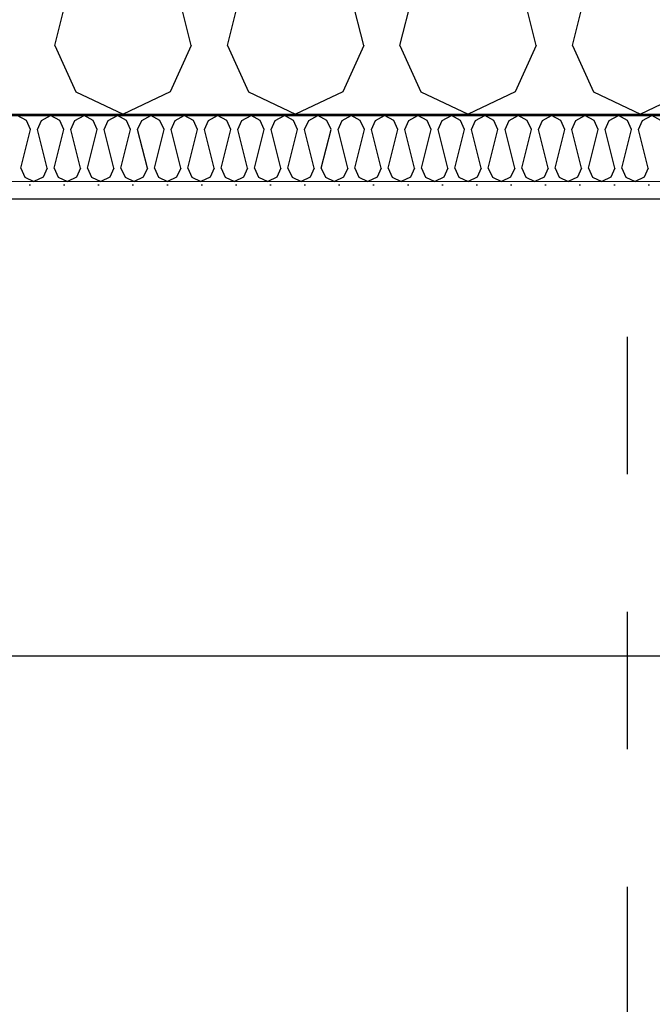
# Model space of a CAD drawing. Header units: millimetres. Extents: x -5000 to 341424, y -9235 to 550260.
# Tile 42 of 236: x 278180 to 278640, y 355795 to 356511. Entities that reach past the tile are written whole.
import ezdxf
from ezdxf.enums import TextEntityAlignment as Align

# ---------------------------------------------------------------- set-up
doc = ezdxf.new("R2010")
doc.units = ezdxf.units.MM
doc.header["$LTSCALE"] = 0.5
doc.header["$MEASUREMENT"] = 0
doc.linetypes.add('PLINE', pattern=[0])
doc.linetypes.add('Stipling', pattern=[400, 200, -200])
for name, color, linetype in [('232- Ikke-bærende yttervegger (Skravur)(Nye konstruksjoner)', 7, 'Continuous'), ('232- Ikke-bærende yttervegger(Nye konstruksjoner)', 7, 'Continuous'), ('273- Kjøkkeninnredning(Nye konstruksjoner)', 7, 'Continuous'), ('842-M___1_50 Målsetting bygning', 7, 'Continuous'), ('842-M___1_50 Målsetting bygning(Nye konstruksjoner)', 7, 'Continuous'), ('862- M___Nettoareal(Nye konstruksjoner)', 7, 'Continuous'), ('862- M___Nettoareal(Polylinje)(Nye konstruksjoner)', 7, 'Continuous'), ('862- M___Nettoareal(Tekst)(Nye konstruksjoner)', 7, 'Continuous')]:
    doc.layers.add(name, color=color, linetype=linetype)
doc.layers.add('236- Innvendig kledning og overflate(Nye konstruksjoner)', color=7, linetype='Continuous', lineweight=0)
doc.styles.add('GENERATED_STYLE_1', font='txt')
doc.styles.add('GENERATED_STYLE_3', font='arial.ttf')
doc.dimstyles.new('GENERATED_STYLE__2', dxfattribs={"dimtxt": 100, "dimasz": 95, "dimexe": 0.18, "dimexo": 0.0625, "dimgap": 0, "dimtad": 1, "dimtih": 1, "dimtoh": 1, "dimdec": 0, "dimzin": 0, "dimdsep": 46, "dimtxsty": 'GENERATED_STYLE_3', "dimblk": 'ARROWHEAD_6', "dimblk1": 'ARROWHEAD_6', "dimblk2": 'ARROWHEAD_6', "dimcen": 0.09, "dimse1": 1, "dimse2": 1, "dimclrd": 256, "dimclre": 256, "dimclrt": 256, "dimadec": 1, "dimazin": 0, "dimtfac": 1, "dimtdec": 4, "dimtmove": 0, "dimatfit": 3, "dimfxl": 1, "dimtolj": 1, "dimtzin": 0, "dimarcsym": 0})
doc.dimstyles.new('GENERATED_STYLE__3', dxfattribs={"dimtxt": 100, "dimasz": 95, "dimexe": 0.18, "dimexo": 0.0625, "dimgap": 0, "dimtad": 1, "dimdec": 0, "dimzin": 0, "dimdsep": 46, "dimtxsty": 'GENERATED_STYLE_3', "dimblk": 'ARROWHEAD_6', "dimblk1": 'ARROWHEAD_6', "dimblk2": 'ARROWHEAD_6', "dimcen": 0.09, "dimse1": 1, "dimse2": 1, "dimclrd": 256, "dimclre": 256, "dimclrt": 256, "dimadec": 1, "dimazin": 0, "dimtfac": 1, "dimtdec": 4, "dimtmove": 2, "dimatfit": 3, "dimfxl": 1, "dimtolj": 1, "dimtzin": 0, "dimarcsym": 0})
doc.dimstyles.new('GENERATED_STYLE__4', dxfattribs={"dimtxt": 100, "dimasz": 95, "dimexe": 0.18, "dimexo": 0.0625, "dimgap": 0, "dimtad": 1, "dimdec": 0, "dimzin": 0, "dimdsep": 46, "dimtxsty": 'GENERATED_STYLE_3', "dimblk": 'ARROWHEAD_6', "dimblk1": 'ARROWHEAD_6', "dimblk2": 'ARROWHEAD_6', "dimcen": 0.09, "dimse1": 1, "dimse2": 1, "dimclrd": 256, "dimclre": 256, "dimclrt": 256, "dimadec": 1, "dimazin": 0, "dimtfac": 1, "dimtdec": 4, "dimtmove": 0, "dimatfit": 3, "dimfxl": 1, "dimtolj": 1, "dimtzin": 0, "dimarcsym": 0})

# ---------------------------------------------------------------- blocks, each defined once
blk = doc.blocks.new('LEILIGHET 4__1', base_point=(283768.57, 348580.68))
at = {"layer": '862- M___Nettoareal(Polylinje)(Nye konstruksjoner)', "flags": 128}
blk.add_lwpolyline([(286041.01, 356380.68), (277911.01, 356380.68), (277911.01, 348080.68), (281226.01, 348080.68), (281226.01, 349780.68), (286041.01, 349780.68)], close=True, dxfattribs=at)
at = {"layer": '862- M___Nettoareal(Tekst)(Nye konstruksjoner)', "style": 'GENERATED_STYLE_1'}
for tag, p in [('DUMMY_861', (280027.46, 358559.56)), ('ROOM_NAME', (279287.32, 358509.74)), ('DUMMY_862', (279287.32, 358371.32))]:
    blk.add_attdef(tag, text='', height=100, dxfattribs=at).set_placement(p, align=Align.TOP_LEFT)
blk = doc.blocks.new('ENTRÉ__12', base_point=(279523.33, 355497.8))
at = {"layer": '862- M___Nettoareal(Polylinje)(Nye konstruksjoner)', "linetype": 'PLINE', "flags": 128}
blk.add_lwpolyline([(278022.01, 356380.68), (278022.01, 354380.68), (281064.01, 354380.68), (281064.01, 356380.68)], close=True, dxfattribs=at)
at = {"layer": '862- M___Nettoareal(Tekst)(Nye konstruksjoner)', "style": 'GENERATED_STYLE_1'}
for tag, p in [('DUMMY_861', (279727.21, 355686.03)), ('ROOM_NAME', (279319.46, 355665.65)), ('DUMMY_862', (279319.46, 355497.8))]:
    blk.add_attdef(tag, text='', height=100, dxfattribs=at).set_placement(p, align=Align.TOP_LEFT)
blk = doc.blocks.new('*X74')
at = {"layer": '232- Ikke-bærende yttervegger (Skravur)(Nye konstruksjoner)', "linetype": 'PLINE'}
for p, q in [((278185.03, 356437.95), (278178.4, 356441.65)), ((278187.99, 356431.45), (278185.03, 356437.95)), ((278193.09, 356431.45), (278196.05, 356437.95)), ((278196.05, 356437.95), (278202.68, 356441.65)), ((278209.31, 356437.95), (278202.68, 356441.65)), ((278212.27, 356431.45), (278209.31, 356437.95)), ((278217.37, 356431.45), (278220.33, 356437.95)), ((278220.33, 356437.95), (278226.96, 356441.65)), ((278233.59, 356437.95), (278226.96, 356441.65)), ((278236.55, 356431.45), (278233.59, 356437.95)), ((278241.65, 356431.45), (278244.61, 356437.95)), ((278244.61, 356437.95), (278251.24, 356441.65)), ((278257.87, 356437.95), (278251.24, 356441.65)), ((278260.83, 356431.45), (278257.87, 356437.95)), ((278265.93, 356431.45), (278268.89, 356437.95)), ((278268.89, 356437.95), (278275.52, 356441.65)), ((278282.15, 356437.95), (278275.52, 356441.65)), ((278285.11, 356431.45), (278282.15, 356437.95)), ((278290.21, 356431.45), (278293.17, 356437.95)), ((278293.17, 356437.95), (278299.8, 356441.65)), ((278306.44, 356437.95), (278299.8, 356441.65)), ((278309.39, 356431.45), (278306.44, 356437.95)), ((278314.5, 356431.45), (278317.45, 356437.95)), ((278317.45, 356437.95), (278324.09, 356441.65)), ((278330.72, 356437.95), (278324.09, 356441.65)), ((278333.68, 356431.45), (278330.72, 356437.95)), ((278338.78, 356431.45), (278341.74, 356437.95)), ((278341.74, 356437.95), (278348.37, 356441.65)), ((278355, 356437.95), (278348.37, 356441.65)), ((278357.96, 356431.45), (278355, 356437.95)), ((278363.06, 356431.45), (278366.02, 356437.95)), ((278366.02, 356437.95), (278372.65, 356441.65)), ((278379.28, 356437.95), (278372.65, 356441.65)), ((278382.24, 356431.45), (278379.28, 356437.95)), ((278387.34, 356431.45), (278390.3, 356437.95)), ((278390.3, 356437.95), (278396.93, 356441.65)), ((278403.56, 356437.95), (278396.93, 356441.65)), ((278406.52, 356431.45), (278403.56, 356437.95)), ((278411.62, 356431.45), (278414.58, 356437.95)), ((278414.58, 356437.95), (278421.21, 356441.65)), ((278427.84, 356437.95), (278421.21, 356441.65)), ((278430.8, 356431.45), (278427.84, 356437.95)), ((278435.9, 356431.45), (278438.86, 356437.95)), ((278438.86, 356437.95), (278445.49, 356441.65)), ((278452.12, 356437.95), (278445.49, 356441.65)), ((278455.08, 356431.45), (278452.12, 356437.95)), ((278460.18, 356431.45), (278463.14, 356437.95)), ((278463.14, 356437.95), (278469.77, 356441.65)), ((278476.4, 356437.95), (278469.77, 356441.65)), ((278479.36, 356431.45), (278476.4, 356437.95)), ((278484.46, 356431.45), (278487.42, 356437.95)), ((278487.42, 356437.95), (278494.05, 356441.65)), ((278500.69, 356437.95), (278494.05, 356441.65)), ((278503.64, 356431.45), (278500.69, 356437.95)), ((278508.75, 356431.45), (278511.7, 356437.95)), ((278511.7, 356437.95), (278518.34, 356441.65)), ((278524.97, 356437.95), (278518.34, 356441.65)), ((278527.93, 356431.45), (278524.97, 356437.95)), ((278533.03, 356431.45), (278535.99, 356437.95)), ((278535.99, 356437.95), (278542.62, 356441.65)), ((278549.25, 356437.95), (278542.62, 356441.65)), ((278552.21, 356431.45), (278549.25, 356437.95)), ((278557.31, 356431.45), (278560.27, 356437.95)), ((278560.27, 356437.95), (278566.9, 356441.65)), ((278573.53, 356437.95), (278566.9, 356441.65)), ((278576.49, 356431.45), (278573.53, 356437.95)), ((278581.59, 356431.45), (278584.55, 356437.95)), ((278584.55, 356437.95), (278591.18, 356441.65)), ((278597.81, 356437.95), (278591.18, 356441.65)), ((278600.77, 356431.45), (278597.81, 356437.95)), ((278605.87, 356431.45), (278608.83, 356437.95)), ((278608.83, 356437.95), (278615.46, 356441.65)), ((278622.09, 356437.95), (278615.46, 356441.65)), ((278625.05, 356431.45), (278622.09, 356437.95)), ((278630.15, 356431.45), (278633.11, 356437.95)), ((278633.11, 356437.95), (278639.74, 356441.65)), ((278646.37, 356437.95), (278639.74, 356441.65)), ((278180.95, 356403.29), (278187.99, 356431.45)), ((278200.13, 356403.29), (278193.09, 356431.45)), ((278205.23, 356403.29), (278212.27, 356431.45)), ((278224.41, 356403.29), (278217.37, 356431.45)), ((278229.51, 356403.29), (278236.55, 356431.45)), ((278248.69, 356403.29), (278241.65, 356431.45)), ((278253.79, 356403.29), (278260.83, 356431.45)), ((278272.97, 356403.29), (278265.93, 356431.45)), ((278278.07, 356403.29), (278285.11, 356431.45)), ((278297.25, 356403.29), (278290.21, 356431.45)), ((278302.35, 356403.29), (278309.39, 356431.45)), ((278321.53, 356403.29), (278314.5, 356431.45)), ((278326.64, 356403.29), (278333.68, 356431.45)), ((278345.82, 356403.29), (278338.78, 356431.45)), ((278350.92, 356403.29), (278357.96, 356431.45)), ((278370.1, 356403.29), (278363.06, 356431.45)), ((278375.2, 356403.29), (278382.24, 356431.45)), ((278394.38, 356403.29), (278387.34, 356431.45)), ((278399.48, 356403.29), (278406.52, 356431.45)), ((278418.66, 356403.29), (278411.62, 356431.45)), ((278423.76, 356403.29), (278430.8, 356431.45)), ((278442.94, 356403.29), (278435.9, 356431.45)), ((278448.04, 356403.29), (278455.08, 356431.45)), ((278467.22, 356403.29), (278460.18, 356431.45)), ((278472.32, 356403.29), (278479.36, 356431.45)), ((278491.5, 356403.29), (278484.46, 356431.45)), ((278496.6, 356403.29), (278503.64, 356431.45)), ((278515.78, 356403.29), (278508.75, 356431.45)), ((278520.89, 356403.29), (278527.93, 356431.45)), ((278540.07, 356403.29), (278533.03, 356431.45)), ((278545.17, 356403.29), (278552.21, 356431.45)), ((278564.35, 356403.29), (278557.31, 356431.45)), ((278569.45, 356403.29), (278576.49, 356431.45)), ((278588.63, 356403.29), (278581.59, 356431.45)), ((278593.73, 356403.29), (278600.77, 356431.45)), ((278612.91, 356403.29), (278605.87, 356431.45)), ((278618.01, 356403.29), (278625.05, 356431.45)), ((278637.19, 356403.29), (278630.15, 356431.45)), ((278180.95, 356403.29), (278183.91, 356396.79)), ((278200.13, 356403.29), (278197.17, 356396.79)), ((278205.23, 356403.29), (278208.19, 356396.79)), ((278224.41, 356403.29), (278221.45, 356396.79)), ((278229.51, 356403.29), (278232.47, 356396.79)), ((278248.69, 356403.29), (278245.73, 356396.79)), ((278253.79, 356403.29), (278256.75, 356396.79)), ((278272.97, 356403.29), (278270.01, 356396.79)), ((278278.07, 356403.29), (278281.03, 356396.79)), ((278297.25, 356403.29), (278294.29, 356396.79)), ((278302.35, 356403.29), (278305.31, 356396.79)), ((278321.53, 356403.29), (278318.58, 356396.79)), ((278326.64, 356403.29), (278329.6, 356396.79)), ((278345.82, 356403.29), (278342.86, 356396.79)), ((278350.92, 356403.29), (278353.88, 356396.79)), ((278370.1, 356403.29), (278367.14, 356396.79)), ((278375.2, 356403.29), (278378.16, 356396.79)), ((278394.38, 356403.29), (278391.42, 356396.79)), ((278399.48, 356403.29), (278402.44, 356396.79)), ((278418.66, 356403.29), (278415.7, 356396.79)), ((278423.76, 356403.29), (278426.72, 356396.79)), ((278442.94, 356403.29), (278439.98, 356396.79)), ((278448.04, 356403.29), (278451, 356396.79)), ((278467.22, 356403.29), (278464.26, 356396.79)), ((278472.32, 356403.29), (278475.28, 356396.79)), ((278491.5, 356403.29), (278488.54, 356396.79)), ((278496.6, 356403.29), (278499.56, 356396.79)), ((278515.78, 356403.29), (278512.83, 356396.79)), ((278520.89, 356403.29), (278523.85, 356396.79)), ((278540.07, 356403.29), (278537.11, 356396.79)), ((278545.17, 356403.29), (278548.13, 356396.79)), ((278564.35, 356403.29), (278561.39, 356396.79)), ((278569.45, 356403.29), (278572.41, 356396.79)), ((278588.63, 356403.29), (278585.67, 356396.79)), ((278593.73, 356403.29), (278596.69, 356396.79)), ((278612.91, 356403.29), (278609.95, 356396.79)), ((278618.01, 356403.29), (278620.97, 356396.79)), ((278637.19, 356403.29), (278634.23, 356396.79)), ((278183.91, 356396.79), (278190.54, 356393.65)), ((278197.17, 356396.79), (278190.54, 356393.65)), ((278208.19, 356396.79), (278214.82, 356393.65)), ((278221.45, 356396.79), (278214.82, 356393.65)), ((278232.47, 356396.79), (278239.1, 356393.65)), ((278245.73, 356396.79), (278239.1, 356393.65)), ((278256.75, 356396.79), (278263.38, 356393.65)), ((278270.01, 356396.79), (278263.38, 356393.65)), ((278281.03, 356396.79), (278287.66, 356393.65)), ((278294.29, 356396.79), (278287.66, 356393.65)), ((278305.31, 356396.79), (278311.94, 356393.65)), ((278318.58, 356396.79), (278311.94, 356393.65)), ((278329.6, 356396.79), (278336.23, 356393.65)), ((278342.86, 356396.79), (278336.23, 356393.65)), ((278353.88, 356396.79), (278360.51, 356393.65)), ((278367.14, 356396.79), (278360.51, 356393.65)), ((278378.16, 356396.79), (278384.79, 356393.65)), ((278391.42, 356396.79), (278384.79, 356393.65)), ((278402.44, 356396.79), (278409.07, 356393.65)), ((278415.7, 356396.79), (278409.07, 356393.65)), ((278426.72, 356396.79), (278433.35, 356393.65)), ((278439.98, 356396.79), (278433.35, 356393.65)), ((278451, 356396.79), (278457.63, 356393.65)), ((278464.26, 356396.79), (278457.63, 356393.65)), ((278475.28, 356396.79), (278481.91, 356393.65)), ((278488.54, 356396.79), (278481.91, 356393.65)), ((278499.56, 356396.79), (278506.19, 356393.65)), ((278512.83, 356396.79), (278506.19, 356393.65)), ((278523.85, 356396.79), (278530.48, 356393.65)), ((278537.11, 356396.79), (278530.48, 356393.65)), ((278548.13, 356396.79), (278554.76, 356393.65)), ((278561.39, 356396.79), (278554.76, 356393.65)), ((278572.41, 356396.79), (278579.04, 356393.65)), ((278585.67, 356396.79), (278579.04, 356393.65)), ((278596.69, 356396.79), (278603.32, 356393.65)), ((278609.95, 356396.79), (278603.32, 356393.65)), ((278620.97, 356396.79), (278627.6, 356393.65)), ((278634.23, 356396.79), (278627.6, 356393.65))]:
    blk.add_line(p, q, dxfattribs=at)
blk = doc.blocks.new('*X85')
at = {"layer": '232- Ikke-bærende yttervegger (Skravur)(Nye konstruksjoner)', "linetype": 'PLINE'}
for p, q in [((278205.74, 356492.46), (278242.11, 356637.93)), ((278304.84, 356492.46), (278268.47, 356637.93)), ((278331.19, 356492.46), (278367.56, 356637.93)), ((278430.29, 356492.46), (278393.92, 356637.93)), ((278456.65, 356492.46), (278493.02, 356637.93)), ((278555.74, 356492.46), (278519.37, 356637.93)), ((278582.1, 356492.46), (278618.47, 356637.93)), ((278205.74, 356492.46), (278221.03, 356458.86)), ((278304.84, 356492.46), (278289.55, 356458.86)), ((278331.19, 356492.46), (278346.48, 356458.86)), ((278430.29, 356492.46), (278415, 356458.86)), ((278456.65, 356492.46), (278471.94, 356458.86)), ((278555.74, 356492.46), (278540.45, 356458.86)), ((278582.1, 356492.46), (278597.39, 356458.86)), ((278221.03, 356458.86), (278255.29, 356442.65)), ((278289.55, 356458.86), (278255.29, 356442.65)), ((278346.48, 356458.86), (278380.74, 356442.65)), ((278415, 356458.86), (278380.74, 356442.65)), ((278471.94, 356458.86), (278506.19, 356442.65)), ((278540.45, 356458.86), (278506.19, 356442.65)), ((278597.39, 356458.86), (278631.65, 356442.65)), ((278665.91, 356458.86), (278631.65, 356442.65))]:
    blk.add_line(p, q, dxfattribs=at)
blk = doc.blocks.new('*D699')
at = {"layer": '842-M___1_50 Målsetting bygning(Nye konstruksjoner)', "linetype": 'PLINE'}
for p, q in [((277849.01, 362727.61), (277849.01, 362915.11)), ((286151.01, 362727.61), (286151.01, 362915.11)), ((277899.01, 362871.36), (277799.01, 362771.36)), ((286201.01, 362871.36), (286101.01, 362771.36)), ((277849.01, 362821.36), (286151.01, 362821.36))]:
    blk.add_line(p, q, dxfattribs=at)
at = {"layer": '842-M___1_50 Målsetting bygning(Nye konstruksjoner)', "insert": (281828.41, 362841.36), "char_height": 100, "attachment_point": 7, "style": 'GENERATED_STYLE_3'}
blk.add_mtext('\\A1;{\\pql;\\fArial|b0|i0|c0|p0;\\W1.000000;8\xa0302}', dxfattribs=at)
blk = doc.blocks.new('ARROWHEAD_6')
at = {"linetype": 'Continuous'}
for p, q in [((-0.5, -0.5), (0.5, 0.5)), ((0, 0), (-1, 0))]:
    blk.add_line(p, q, dxfattribs=at)
blk = doc.blocks.new('*D714')
at = {"layer": '842-M___1_50 Målsetting bygning', "linetype": 'PLINE'}
for p, q in [((277849.01, 357738.6), (277849.01, 357926.1)), ((279206.76, 357738.6), (279206.76, 357926.1)), ((277899.01, 357882.35), (277799.01, 357782.35)), ((279256.76, 357882.35), (279156.76, 357782.35)), ((277849.01, 357832.35), (279206.76, 357832.35))]:
    blk.add_line(p, q, dxfattribs=at)
at = {"layer": '842-M___1_50 Målsetting bygning', "insert": (278356.29, 357852.35), "char_height": 100, "attachment_point": 7, "style": 'GENERATED_STYLE_3'}
blk.add_mtext('\\A1;{\\pql;\\fArial|b0|i0|c0|p0;\\W1.000000;1\xa0358}', dxfattribs=at)
blk = doc.blocks.new('*D1448')
at = {"layer": '842-M___1_50 Målsetting bygning(Nye konstruksjoner)', "linetype": 'PLINE'}
for p, q in [((278009.01, 355955), (278009.01, 356142.5)), ((278059.01, 356098.75), (277959.01, 355998.75)), ((281127.01, 356098.74), (281027.01, 355998.74)), ((277911.01, 356048.75), (278009.01, 356048.75)), ((278009.01, 356048.75), (281077.01, 356048.74))]:
    blk.add_line(p, q, dxfattribs=at)
at = {"layer": '842-M___1_50 Målsetting bygning(Nye konstruksjoner)', "char_height": 100, "attachment_point": 7, "rotation": 359.99998, "style": 'GENERATED_STYLE_3'}
for s, insert in [('\\A1;{\\pql;\\fArial|b0|i0|c0|p0;\\W1.000000;98}', (278022.3, 356070.17)), ('\\A1;{\\pql;\\fArial|b0|i0|c0|p0;\\W1.000000;3\xa0068}', (279371.41, 356068.75))]:
    blk.add_mtext(s, dxfattribs=dict(at, insert=insert))
blk = doc.blocks.new('*D1449')
at = {"layer": '842-M___1_50 Målsetting bygning(Nye konstruksjoner)', "linetype": 'PLINE'}
for p, q in [((281077.01, 355954.99), (281077.01, 356142.49)), ((281337.01, 355954.99), (281337.01, 356142.49)), ((281127.01, 356098.74), (281027.01, 355998.74)), ((281287.01, 355998.74), (281387.01, 356098.74)), ((278009.01, 356048.75), (281077.01, 356048.74)), ((281077.01, 356048.74), (281337.01, 356048.74)), ((281337.01, 356048.74), (281412.01, 356048.74))]:
    blk.add_line(p, q, dxfattribs=at)
at = {"layer": '842-M___1_50 Målsetting bygning(Nye konstruksjoner)', "insert": (281098.76, 356087.32), "char_height": 100, "attachment_point": 7, "rotation": 359.99998, "style": 'GENERATED_STYLE_3'}
blk.add_mtext('\\A1;{\\pql;\\fArial|b0|i0|c0|p0;\\W1.000000;260}', dxfattribs=at)

msp = doc.modelspace()

# ---------------------------------------------------------------- hatches: boundary and pattern name
at = {"layer": '232- Ikke-bærende yttervegger (Skravur)(Nye konstruksjoner)', "linetype": 'Continuous'}
msp.add_hatch(color=256, dxfattribs=at).paths.add_polyline_path([(277850.01, 356442.65), (277850.01, 356441.65), (279206.76, 356441.65), (279206.76, 356442.65)])
h = msp.add_hatch(dxfattribs=at)
h.set_pattern_fill('Prikker_tett', color=256, style=0, pattern_type=2)
h.set_pattern_definition([(0, (0, 0), (0, 43.30127), [0, -25]), (0, (12.5, 21.65), (0, 43.30127), [0, -25])])
h.paths.add_polyline_path([(279206.76, 356393.65), (277911.01, 356393.65), (277911.01, 356380.65), (279206.76, 356380.65)])

# ---------------------------------------------------------------- linework, layer by layer
at = {"layer": '232- Ikke-bærende yttervegger(Nye konstruksjoner)', "linetype": 'PLINE'}
for p, q in [((277849.01, 356442.65), (279206.76, 356442.65)), ((277850.01, 356441.65), (279206.76, 356441.65))]:
    msp.add_line(p, q, dxfattribs=at)
at = {"layer": '236- Innvendig kledning og overflate(Nye konstruksjoner)', "linetype": 'PLINE'}
msp.add_line((277898.01, 356393.65), (279206.76, 356393.65), dxfattribs=at)
at = {"layer": '236- Innvendig kledning og overflate(Nye konstruksjoner)', "linetype": 'PLINE', "flags": 128}
msp.add_lwpolyline([(277911.01, 356380.65), (279206.76, 356380.65)], dxfattribs=at)
at = {"layer": '273- Kjøkkeninnredning(Nye konstruksjoner)', "linetype": 'Stipling', "flags": 128}
msp.add_lwpolyline([(278022.01, 354380.65), (278622.01, 354380.65), (278622.01, 356380.65), (278022.01, 356380.65)], close=True, dxfattribs=at)

# ---------------------------------------------------------------- block references
at = {"layer": '232- Ikke-bærende yttervegger(Nye konstruksjoner)'}
for name in ['*X85', '*X74']:
    msp.add_blockref(name, (0, 0), dxfattribs=at)
at = {"layer": '862- M___Nettoareal(Nye konstruksjoner)', "linetype": 'Continuous'}
for name, p in [('LEILIGHET 4__1', (283768.57, 348580.68)), ('ENTRÉ__12', (279523.33, 355497.8))]:
    msp.add_blockref(name, p, dxfattribs=at)

# ---------------------------------------------------------------- dimensions: what is measured, and where the dimension line sits
at = {"layer": '842-M___1_50 Målsetting bygning', "linetype": 'Continuous'}
dim = msp.add_linear_dim(base=(279206.76, 357832.35), p1=(277849.01, 352230.66), p2=(279206.76, 356380.65), dimstyle='GENERATED_STYLE__2', dxfattribs=at)
dim.commit()
dim.dimension.update_dxf_attribs({"geometry": '*D714', "text_midpoint": (278527.83, 357902.35), "dimtype": 160})
at = {"layer": '842-M___1_50 Målsetting bygning(Nye konstruksjoner)', "linetype": 'Continuous'}
dim = msp.add_linear_dim(base=(286151.01, 362821.36), p1=(277849.01, 356221.72), p2=(286151.01, 359080.96), dimstyle='GENERATED_STYLE__2', dxfattribs=at)
dim.commit()
dim.dimension.update_dxf_attribs({"geometry": '*D699', "text_midpoint": (281999.95, 362891.36), "dimtype": 160})
for base, p1, p2, dimstyle, picture, middle in [((281077.01, 356048.74), (278009, 353822.15), (281077.01, 356380.65), 'GENERATED_STYLE__4', '*D1448', (279542.95, 356118.74)), ((281337.01, 356048.74), (281077.01, 356380.65), (281337.01, 352074.16), 'GENERATED_STYLE__3', '*D1449', (281212.92, 356137.32))]:
    dim = msp.add_linear_dim(base=base, p1=p1, p2=p2, angle=359.99998, dimstyle=dimstyle, dxfattribs=at)
    dim.commit()
    dim.dimension.update_dxf_attribs({"geometry": picture, "text_midpoint": middle, "dimtype": 160, "text_rotation": 359.99998})

doc.saveas('drawing.dxf')
